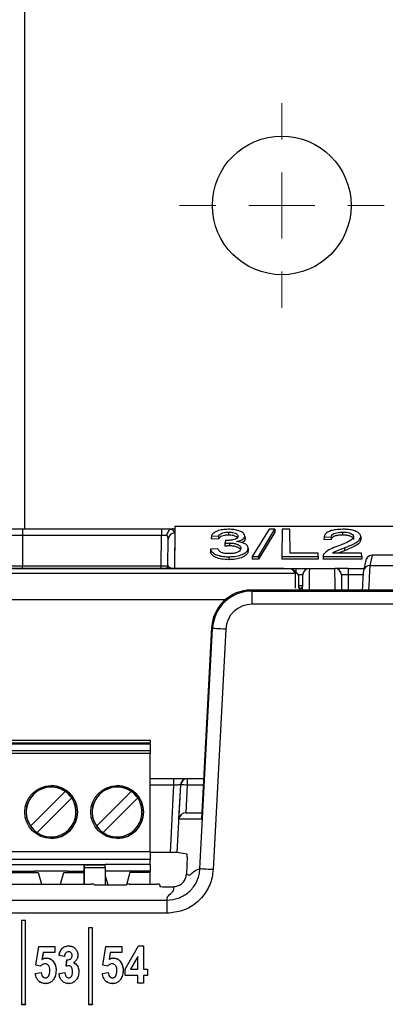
# Paper-space layout 'Sheet1' of a CAD drawing. Header units: millimetres. Extents: x -7 to 420, y -21 to 297.
# Tile 46 of 105: x 67.16 to 72.7, y 225.06 to 239.98. Entities that reach past the tile are written whole.
import ezdxf

# ---------------------------------------------------------------- set-up
doc = ezdxf.new("R2010")
doc.units = ezdxf.units.MM

# ---------------------------------------------------------------- blocks, each defined once
blk = doc.blocks.new('SW_CENTERMARKSYMBOL_11')
at = {"color": 0, "linetype": 'Continuous', "lineweight": 18}
for p, q in [((0, 1), (0, 1.55)), ((0, 0), (0, 0.5)), ((-1, 0), (-1.55, 0)), ((0, 0), (-0.5, 0)), ((0, 0), (0, -0.5)), ((0, 0), (0.5, 0)), ((1, 0), (1.55, 0)), ((0, -1), (0, -1.55))]:
    blk.add_line(p, q, dxfattribs=at)

psp = doc.layouts.new('Sheet1')

# ---------------------------------------------------------------- linework, layer by layer
at = {"color": 8, "linetype": 'Continuous', "lineweight": 25}
for p, q in [((67.23, 245.164), (67.23, 232.265)), ((71.348, 231.605), (71.348, 231.665)), ((72.135, 231.566), (72.137, 231.338)), ((72.362, 231.566), (72.135, 231.566)), ((71.406, 231.338), (71.406, 231.364)), ((70.274, 231.192), (43.208, 231.192)), ((69.496, 228.382), (69.135, 228.382)), ((69.941, 228.383), (69.699, 228.383))]:
    psp.add_line(p, q, dxfattribs=at)
at = {"color": 7, "linetype": 'Continuous', "lineweight": 25}
for p, q in [((66.604, 232.265), (67.204, 232.265)), ((67.204, 232.265), (69.309, 232.265)), ((67.204, 232.265), (67.204, 232.166)), ((69.309, 232.265), (69.482, 232.265)), ((69.309, 232.265), (69.309, 232.166)), ((69.482, 232.265), (69.509, 232.265)), ((69.51, 232.301), (69.504, 231.665)), ((69.508, 232.199), (69.504, 231.668)), ((69.509, 232.265), (69.508, 232.199)), ((69.51, 232.301), (69.509, 232.265)), ((72.89, 232.301), (69.51, 232.301)), ((70.324, 232.215), (70.324, 232.171)), ((70.938, 232.258), (70.683, 231.848)), ((70.775, 231.848), (71.023, 232.258)), ((71.023, 232.215), (70.775, 231.804)), ((71.023, 232.258), (70.938, 232.258)), ((71.023, 232.258), (71.023, 232.215)), ((71.136, 232.258), (71.132, 231.848)), ((71.252, 232.258), (71.136, 232.258)), ((71.256, 231.894), (71.252, 232.258)), ((72.051, 232.215), (72.051, 232.171)), ((67.204, 232.166), (67.2, 231.704)), ((69.309, 232.166), (67.204, 232.166)), ((69.305, 231.704), (69.309, 232.166)), ((69.405, 231.704), (69.408, 232.109)), ((70.063, 232.157), (70.062, 232.112)), ((70.17, 232.107), (70.062, 232.112)), ((70.063, 232.157), (70.169, 232.152)), ((70.169, 232.152), (70.17, 232.107)), ((70.279, 232.089), (70.268, 232.045)), ((70.339, 232.051), (70.339, 232.006)), ((70.572, 232.156), (70.573, 232.112)), ((71.77, 232.146), (71.769, 232.102)), ((71.877, 232.097), (71.769, 232.102)), ((71.77, 232.146), (71.877, 232.141)), ((71.877, 232.141), (71.877, 232.097)), ((72.219, 232.146), (72.219, 232.102)), ((72.326, 232.147), (72.327, 232.103)), ((70.049, 231.957), (70.048, 231.914)), ((70.159, 231.963), (70.049, 231.957)), ((70.268, 232.045), (70.268, 232.001)), ((70.62, 231.972), (70.621, 231.928)), ((72.079, 231.978), (72.079, 231.934)), ((70.326, 231.843), (70.326, 231.798)), ((70.683, 231.848), (70.682, 231.804)), ((70.775, 231.804), (70.682, 231.804)), ((70.683, 231.848), (70.775, 231.848)), ((70.775, 231.848), (70.775, 231.804)), ((71.132, 231.848), (71.683, 231.848)), ((71.132, 231.848), (71.132, 231.804)), ((71.683, 231.804), (71.132, 231.804)), ((71.682, 231.894), (71.256, 231.894)), ((71.683, 231.848), (71.682, 231.894)), ((71.683, 231.848), (71.683, 231.804)), ((71.755, 231.849), (71.755, 231.803)), ((71.755, 231.848), (71.755, 231.804)), ((71.755, 231.848), (72.341, 231.848)), ((71.755, 231.804), (71.755, 231.805)), ((72.341, 231.804), (71.755, 231.804)), ((72.34, 231.899), (71.898, 231.899)), ((72.341, 231.848), (72.34, 231.899)), ((72.341, 231.848), (72.341, 231.804)), ((72.402, 231.786), (72.368, 231.634)), ((72.499, 231.865), (72.466, 231.712)), ((82.349, 231.865), (72.499, 231.865)), ((59.089, 231.665), (71.348, 231.665)), ((70.623, 231.664), (59.165, 231.664)), ((67.2, 231.665), (67.2, 231.704)), ((67.2, 231.704), (69.305, 231.704)), ((69.305, 231.665), (69.305, 231.704)), ((69.504, 231.665), (69.475, 231.665)), ((69.504, 231.668), (69.504, 231.665)), ((69.504, 231.665), (69.504, 231.665)), ((71.338, 231.595), (71.275, 231.659)), ((71.372, 231.581), (71.309, 231.644)), ((71.348, 231.665), (71.548, 231.665)), ((71.548, 231.665), (71.935, 231.665)), ((72.135, 231.665), (71.935, 231.665)), ((72.135, 231.665), (72.135, 231.566)), ((72.135, 231.665), (72.375, 231.665)), ((72.368, 231.634), (72.366, 231.618)), ((72.466, 231.712), (77.786, 231.712)), ((42.102, 231.595), (71.338, 231.595)), ((75.116, 231.338), (70.666, 231.338)), ((70.666, 231.338), (70.679, 231.323)), ((75.116, 231.338), (70.666, 231.338)), ((70.666, 231.338), (70.666, 231.338)), ((70.679, 231.124), (70.679, 231.323)), ((70.679, 231.323), (75.762, 231.323)), ((75.762, 231.124), (70.679, 231.124)), ((69.89, 227.114), (70.081, 230.756)), ((70.067, 230.77), (69.914, 227.875)), ((70.067, 230.77), (69.914, 227.87)), ((70.081, 230.756), (70.067, 230.77)), ((70.067, 230.77), (70.067, 230.77)), ((70.281, 230.745), (70.089, 227.104)), ((62.135, 229.062), (69.135, 229.062)), ((62.135, 229.022), (69.135, 229.022)), ((69.135, 229.002), (62.135, 229.002)), ((69.135, 229.062), (69.135, 229.022)), ((69.135, 229.002), (69.135, 229.022)), ((69.135, 229.002), (69.135, 228.906)), ((62.135, 228.906), (69.135, 228.906)), ((69.135, 228.901), (62.135, 228.901)), ((69.135, 228.861), (62.135, 228.861)), ((69.135, 228.901), (69.135, 228.906)), ((69.135, 228.901), (69.135, 228.861)), ((69.135, 227.376), (69.135, 228.861)), ((69.135, 228.482), (69.496, 228.482)), ((69.496, 228.382), (69.496, 228.482)), ((69.496, 228.482), (69.696, 228.482)), ((69.696, 228.482), (69.699, 228.482)), ((69.699, 228.482), (69.699, 228.383)), ((69.699, 228.482), (69.946, 228.482)), ((69.442, 227.362), (69.496, 228.382)), ((69.596, 228.387), (69.542, 227.361)), ((69.572, 227.87), (69.599, 228.387)), ((69.599, 228.387), (69.596, 228.387)), ((69.699, 228.383), (69.677, 227.965)), ((67.322, 227.762), (67.848, 228.288)), ((67.947, 228.189), (67.421, 227.663)), ((68.322, 227.762), (68.848, 228.288)), ((68.947, 228.189), (68.421, 227.663)), ((69.677, 227.965), (69.677, 227.965)), ((69.677, 227.965), (69.919, 227.965)), ((69.914, 227.87), (69.572, 227.87)), ((62.135, 227.376), (69.135, 227.376)), ((69.135, 227.376), (69.135, 227.256)), ((69.442, 227.362), (69.135, 227.362)), ((69.698, 227.335), (69.542, 227.361)), ((69.698, 227.295), (69.684, 227.034)), ((69.135, 227.256), (62.135, 227.256)), ((65.635, 227.182), (68.135, 227.182)), ((68.135, 227.182), (68.455, 227.182)), ((68.135, 227.182), (68.135, 227.175)), ((68.135, 227.182), (68.135, 227.119)), ((68.135, 227.175), (68.455, 227.175)), ((68.135, 227.13), (68.135, 227.175)), ((68.135, 227.13), (68.135, 226.885)), ((68.455, 227.13), (68.135, 227.13)), ((69.135, 227.182), (68.455, 227.182)), ((68.455, 227.182), (68.455, 227.175)), ((68.455, 227.13), (68.455, 227.175)), ((68.455, 227.13), (68.455, 226.874)), ((69.135, 227.182), (69.135, 227.256)), ((69.135, 227.182), (69.135, 227.082)), ((66.83, 227.062), (67.44, 227.062)), ((66.886, 227.082), (67.384, 227.082)), ((67.886, 227.082), (67.384, 227.082)), ((67.384, 227.082), (67.384, 227.062)), ((67.44, 227.062), (67.49, 226.885)), ((67.779, 226.885), (67.83, 227.062)), ((67.83, 227.062), (68.135, 227.062)), ((67.886, 227.082), (68.135, 227.082)), ((67.886, 227.082), (67.886, 227.062)), ((68.135, 226.885), (68.135, 227.119)), ((68.886, 227.082), (68.455, 227.082)), ((68.455, 227.009), (68.493, 226.874)), ((68.83, 227.062), (68.777, 226.875)), ((69.135, 227.062), (68.83, 227.062)), ((69.135, 227.082), (68.886, 227.082)), ((68.886, 227.062), (68.886, 227.082)), ((69.135, 227.062), (69.135, 227.082)), ((69.135, 226.885), (69.135, 227.062)), ((63.14, 226.885), (68.241, 226.885)), ((68.281, 226.883), (68.282, 226.876)), ((68.322, 226.874), (68.743, 226.874)), ((68.783, 226.876), (68.784, 226.883)), ((68.824, 226.885), (69.238, 226.885)), ((69.278, 226.883), (69.284, 226.847)), ((69.324, 226.845), (69.485, 226.845)), ((61.988, 226.643), (69.394, 226.643)), ((69.394, 226.443), (69.394, 226.643)), ((69.394, 226.443), (61.988, 226.443)), ((67.247, 226.332), (67.188, 226.332)), ((67.188, 226.332), (67.188, 226.332)), ((67.248, 226.332), (67.188, 226.332)), ((67.188, 226.332), (67.188, 225.064)), ((67.188, 226.332), (67.188, 225.063)), ((67.247, 225.064), (67.247, 226.332)), ((67.247, 226.332), (67.248, 226.332)), ((67.248, 225.063), (67.248, 226.332)), ((68.263, 226.223), (68.204, 226.223)), ((68.204, 226.223), (68.204, 226.223)), ((68.264, 226.223), (68.204, 226.223)), ((68.204, 226.223), (68.204, 225.064)), ((68.204, 226.223), (68.204, 225.063)), ((68.263, 225.064), (68.263, 226.223)), ((68.263, 226.223), (68.264, 226.223)), ((68.264, 225.063), (68.264, 226.223)), ((67.403, 225.655), (67.447, 225.941)), ((67.403, 225.655), (67.447, 225.941)), ((67.447, 225.941), (67.689, 225.941)), ((67.447, 225.941), (67.447, 225.941)), ((67.447, 225.941), (67.689, 225.941)), ((67.689, 225.941), (67.689, 225.846)), ((67.689, 225.941), (67.689, 225.941)), ((67.689, 225.941), (67.689, 225.846)), ((68.419, 225.655), (68.463, 225.941)), ((68.419, 225.655), (68.463, 225.941)), ((68.463, 225.941), (68.705, 225.941)), ((68.463, 225.941), (68.463, 225.941)), ((68.463, 225.941), (68.705, 225.941)), ((68.705, 225.941), (68.705, 225.846)), ((68.705, 225.941), (68.705, 225.941)), ((68.705, 225.941), (68.705, 225.846)), ((68.756, 225.596), (68.959, 225.948)), ((68.757, 225.596), (68.959, 225.948)), ((68.959, 225.948), (69.035, 225.948)), ((68.959, 225.948), (68.959, 225.948)), ((68.959, 225.948), (69.035, 225.948)), ((69.035, 225.948), (69.035, 225.596)), ((69.035, 225.948), (69.035, 225.948)), ((69.035, 225.948), (69.035, 225.596)), ((67.513, 225.846), (67.497, 225.743)), ((67.514, 225.846), (67.498, 225.744)), ((67.513, 225.846), (67.514, 225.846)), ((67.689, 225.846), (67.513, 225.846)), ((67.689, 225.846), (67.514, 225.846)), ((67.689, 225.846), (67.689, 225.846)), ((67.836, 225.787), (67.755, 225.802)), ((67.835, 225.788), (67.756, 225.802)), ((68.041, 225.808), (68.041, 225.808)), ((68.529, 225.846), (68.513, 225.743)), ((68.53, 225.846), (68.514, 225.744)), ((68.529, 225.846), (68.53, 225.846)), ((68.705, 225.846), (68.529, 225.846)), ((68.705, 225.846), (68.53, 225.846)), ((68.705, 225.846), (68.705, 225.846)), ((68.948, 225.788), (68.839, 225.596)), ((68.948, 225.788), (68.947, 225.786)), ((68.948, 225.596), (68.948, 225.788)), ((67.476, 225.641), (67.403, 225.655)), ((67.403, 225.655), (67.403, 225.655)), ((67.476, 225.64), (67.403, 225.655)), ((67.476, 225.641), (67.476, 225.64)), ((67.562, 225.764), (67.562, 225.765)), ((67.865, 225.639), (67.875, 225.736)), ((67.866, 225.64), (67.875, 225.735)), ((67.875, 225.735), (67.875, 225.736)), ((68.492, 225.641), (68.419, 225.655)), ((68.419, 225.655), (68.419, 225.655)), ((68.492, 225.64), (68.419, 225.655)), ((68.492, 225.641), (68.492, 225.64)), ((68.947, 225.786), (68.84, 225.596)), ((68.947, 225.596), (68.947, 225.786)), ((67.396, 225.53), (67.484, 225.545)), ((67.396, 225.53), (67.483, 225.544)), ((67.616, 225.574), (67.616, 225.574)), ((67.711, 225.576), (67.711, 225.576)), ((67.755, 225.53), (67.843, 225.545)), ((67.756, 225.53), (67.843, 225.544)), ((67.961, 225.559), (67.961, 225.559)), ((68.412, 225.53), (68.5, 225.545)), ((68.412, 225.53), (68.499, 225.544)), ((68.632, 225.574), (68.632, 225.574)), ((68.727, 225.576), (68.727, 225.576)), ((68.757, 225.596), (68.756, 225.596)), ((68.756, 225.501), (68.756, 225.596)), ((68.757, 225.501), (68.756, 225.501)), ((68.947, 225.501), (68.756, 225.501)), ((68.757, 225.501), (68.757, 225.596)), ((68.948, 225.501), (68.757, 225.501)), ((68.839, 225.596), (68.948, 225.596)), ((68.839, 225.596), (68.84, 225.596)), ((68.84, 225.596), (68.947, 225.596)), ((68.948, 225.596), (68.947, 225.596)), ((68.948, 225.501), (68.947, 225.501)), ((68.947, 225.383), (68.947, 225.501)), ((68.948, 225.384), (68.948, 225.501)), ((69.035, 225.596), (69.035, 225.596)), ((69.035, 225.596), (69.093, 225.596)), ((69.035, 225.596), (69.094, 225.596)), ((69.035, 225.501), (69.035, 225.384)), ((69.035, 225.501), (69.035, 225.501)), ((69.035, 225.501), (69.035, 225.383)), ((69.093, 225.501), (69.035, 225.501)), ((69.094, 225.501), (69.035, 225.501)), ((69.093, 225.596), (69.094, 225.596)), ((69.093, 225.596), (69.093, 225.501)), ((69.093, 225.501), (69.094, 225.501)), ((69.094, 225.596), (69.094, 225.501)), ((67.902, 225.464), (67.902, 225.464)), ((68.948, 225.384), (68.947, 225.383)), ((69.035, 225.383), (68.947, 225.383)), ((69.035, 225.384), (68.948, 225.384)), ((69.035, 225.384), (69.035, 225.383)), ((67.188, 225.064), (67.188, 225.063)), ((67.188, 225.064), (67.247, 225.064)), ((67.188, 225.063), (67.248, 225.063)), ((67.247, 225.064), (67.248, 225.063)), ((68.204, 225.064), (68.204, 225.063)), ((68.204, 225.064), (68.263, 225.064)), ((68.204, 225.063), (68.264, 225.063)), ((68.263, 225.064), (68.264, 225.063))]:
    psp.add_line(p, q, dxfattribs=at)
at = {"color": 8, "linetype": 'Continuous', "lineweight": 25, "flags": 128}
for points in [[(71.548, 231.665), (71.548, 231.654), (71.547, 231.622), (71.547, 231.57), (71.547, 231.499), (71.546, 231.412), (71.545, 231.338)], [(71.938, 231.338), (71.937, 231.412), (71.937, 231.499), (71.936, 231.57), (71.936, 231.622), (71.936, 231.654), (71.935, 231.665)]]:
    psp.add_lwpolyline(points, dxfattribs=at)
at = {"color": 7, "linetype": 'Continuous', "lineweight": 25, "flags": 128}
for points in [[(71.446, 231.335), (71.446, 231.349), (71.447, 231.424), (71.447, 231.484), (71.447, 231.529), (71.448, 231.556), (71.448, 231.566)], [(72.035, 231.566), (72.036, 231.556), (72.036, 231.529), (72.036, 231.484), (72.037, 231.424), (72.037, 231.349), (72.037, 231.338)], [(70.281, 230.745), (70.243, 230.747), (70.207, 230.749), (70.173, 230.751), (70.143, 230.752), (70.118, 230.754), (70.099, 230.755), (70.087, 230.755), (70.081, 230.756)], [(69.596, 228.387), (69.593, 228.387), (69.587, 228.387), (69.578, 228.386), (69.565, 228.386), (69.55, 228.385), (69.533, 228.384), (69.515, 228.383), (69.496, 228.382)], [(70.089, 227.104), (70.052, 227.105), (70.015, 227.107), (69.982, 227.109), (69.952, 227.111), (69.927, 227.112), (69.908, 227.113), (69.896, 227.114), (69.89, 227.114)], [(68.578, 225.764), (68.578, 225.765), (68.578, 225.765)], [(67.483, 225.544), (67.483, 225.544), (67.483, 225.545), (67.484, 225.545)], [(68.499, 225.544), (68.499, 225.544), (68.499, 225.545), (68.5, 225.545)], [(67.549, 225.464), (67.549, 225.464), (67.549, 225.464), (67.549, 225.464)], [(68.565, 225.464), (68.565, 225.464), (68.565, 225.464), (68.565, 225.464)]]:
    psp.add_lwpolyline(points, dxfattribs=at)
at = {"color": 7, "linetype": 'Continuous', "lineweight": 25}
for centre, radius in [((71.13, 237.164), 1.05), ((67.635, 227.976), 0.4), ((68.635, 227.976), 0.4)]:
    psp.add_circle(centre, radius, dxfattribs=at)
for centre, radius, start, end in [((69.504, 232.103), 0.0957, 87.3125, 176.6541), ((69.365, 231.705), 0.04, 270, 359.5), ((71.275, 231.611), 0.048, 44.7516, 89.9902), ((71.548, 231.565), 0.1, 90, 179.5), ((71.935, 231.565), 0.1, 0.5, 90), ((71.338, 231.547), 0.048, 359.4982, 44.7442), ((71.406, 231.404), 0.04, 270.0067, 359.4916), ((69.696, 228.382), 0.0999, 90.0338, 177.0441), ((69.699, 228.382), 0.0999, 90.0338, 177.0441), ((67.635, 227.976), 0.378, 55.6634, 214.3366), ((67.635, 227.976), 0.378, 90, 270), ((67.635, 227.976), 0.4, 270, 90), ((68.635, 227.976), 0.378, 55.6634, 214.3366), ((68.635, 227.976), 0.378, 90, 270), ((68.635, 227.976), 0.4, 270, 90), ((69.508, 225.156), 3.233, 86.6137, 88.3828), ((67.635, 227.976), 0.378, 235.6634, 34.3366), ((67.635, 227.976), 0.378, 34.3365, 55.6634), ((68.635, 227.976), 0.378, 235.6634, 34.3366), ((68.635, 227.976), 0.378, 34.3365, 55.6634), ((67.635, 227.976), 0.378, 214.3365, 235.6634), ((68.635, 227.976), 0.378, 214.3365, 235.6634), ((67.77, 225.739), 0.0814, 36.2435, 36.7809), ((67.668, 225.712), 0.0124, 131.137, 133.5424), ((67.846, 225.649), 0.0564, 358.4317, 358.9644), ((67.918, 225.74), 0.0188, 39.4666, 41.0636), ((68.684, 225.712), 0.0124, 131.137, 133.5424), ((67.888, 225.511), 0.0564, 142.4742, 143.2487)]:
    psp.add_arc(centre, radius, start, end, dxfattribs=at)
at = {"color": 8, "linetype": 'Continuous', "lineweight": 25}
for centre, radius, start, end in [((72.466, 231.612), 0.0999, 89.9216, 167.6312), ((71.338, 231.547), 0.048, 44.7395, 90.0211), ((71.375, 224.677), 6.727, 89.3908, 89.8977)]:
    psp.add_arc(centre, radius, start, end, dxfattribs=at)
at = {"color": 7, "linetype": 'Continuous', "lineweight": 25}
for centre, major_axis, ratio, start_param, end_param in [((69.308, 232.199), (0.2, 0), 0.461511, 6.278047, 7.021705), ((67.204, 232.165), (0.7, -0.001), 0.001247, 1.570863, 3.141583), ((69.309, 232.165), (0.1, 0.001), 0.008724, 0.660603, 1.570568), ((69.308, 232.108), (0.0994, 0.0121), 0.929702, 6.161898, 6.822654), ((72.499, 231.765), (-0.0214, -0.0978), 0.998564, 3.356821, 4.875785), ((67.2, 231.705), (0.7, 0), 0.000499, 3.141588, 4.712308), ((69.305, 231.705), (0.1, 0), 0.00349, 4.712447, 6.283167), ((69.505, 231.705), (0.1, 0.001), 0.363377, 3.136478, 4.699345), ((70.623, 231.659), (0.652, 0), 0.008728, 0.008651, 1.570645), ((72.335, 231.018), (0.031, 0.6), 0.008703, 0.052816, 1.009596), ((71.335, 231.195), (0.003, 0.4), 0.007679, 5.14886, 6.274518), ((71.383, 231.195), (0.003, 0.352), 0.008726, 5.214416, 6.274535), ((72.135, 231.565), (0.1, -0.001), 0.008724, 1.571025, 3.141745), ((70.667, 230.738), (0.466, -0.379), 0.9986, 2.254114, 3.769883), ((70.68, 230.723), (-0.413, 0.436), 0.999131, 5.526025, 7.041794), ((71.346, 231.364), (0.06, 0), 0.008728, 6.283109, 7.116271), ((70.68, 230.723), (0.276, -0.291), 0.997404, 2.384433, 3.900202), ((69.672, 227.865), (0.0745, 0.0707), 0.949396, 0.785817, 2.30387), ((69.442, 227.361), (0.1, 0), 0.008715, 0.051831, 1.570339), ((69.696, 227.295), (0.0021, 0.04), 0.052263, 4.715139, 6.277209), ((68.241, 226.883), (0.04, 0), 0.052408, 0.008727, 1.570796), ((68.322, 226.876), (0.04, 0), 0.052408, 3.150319, 4.712389), ((68.743, 226.876), (0.04, 0), 0.052408, 4.712389, 6.274459), ((68.824, 226.883), (0.04, 0), 0.052408, 1.570796, 3.132866), ((69.238, 226.883), (0.04, 0), 0.052408, 0.008727, 1.570796), ((69.324, 226.847), (0.04, 0), 0.052408, 3.150319, 4.712389)]:
    psp.add_ellipse(centre, major_axis=major_axis, ratio=ratio, start_param=start_param, end_param=end_param, dxfattribs=at)
at = {"color": 8, "linetype": 'Continuous', "lineweight": 25}
for centre, major_axis, ratio, start_param, end_param in [((72.435, 231.013), (0.031, 0.7), 0.007465, 0.052695, 1.088647), ((71.348, 231.565), (0.1, 0.001), 0.008724, 6.283033, 7.505385)]:
    psp.add_ellipse(centre, major_axis=major_axis, ratio=ratio, start_param=start_param, end_param=end_param, dxfattribs=at)
at = {"color": 7, "linetype": 'Continuous', "lineweight": 25}
for points, knots in [([(69.456, 232.261), (69.448, 232.258), (69.43, 232.25), (69.409, 232.226), (69.394, 232.198), (69.389, 232.177), (69.388, 232.166), (69.388, 232.166)], [0, 0, 0, 0, 0.253872, 0.50768, 0.762732, 0.990757, 1, 1, 1, 1]), ([(69.482, 232.265), (69.477, 232.265), (69.468, 232.264), (69.46, 232.262), (69.456, 232.261)], [0, 0, 0, 0, 0.516689, 1, 1, 1, 1]), ([(70.321, 232.258), (70.29, 232.257), (70.229, 232.255), (70.153, 232.235), (70.094, 232.204), (70.072, 232.176), (70.064, 232.159), (70.063, 232.157)], [0, 0, 0, 0, 0.2339613, 0.4706072, 0.6705013, 0.9594985, 1, 1, 1, 1]), ([(70.169, 232.152), (70.175, 232.162), (70.184, 232.179), (70.218, 232.199), (70.259, 232.211), (70.297, 232.215), (70.319, 232.215), (70.324, 232.215)], [0, 0, 0, 0, 0.316621, 0.523065, 0.730273, 0.927552, 1, 1, 1, 1]), ([(70.572, 232.156), (70.569, 232.168), (70.563, 232.193), (70.515, 232.226), (70.446, 232.248), (70.378, 232.257), (70.336, 232.258), (70.321, 232.258)], [0, 0, 0, 0, 0.223327, 0.465566, 0.676119, 0.880843, 1, 1, 1, 1]), ([(70.324, 232.215), (70.343, 232.215), (70.379, 232.213), (70.423, 232.201), (70.452, 232.185), (70.464, 232.168), (70.465, 232.158), (70.466, 232.154)], [0, 0, 0, 0, 0.239151, 0.470788, 0.671911, 0.872889, 1, 1, 1, 1]), ([(72.054, 232.258), (72.018, 232.257), (71.956, 232.256), (71.874, 232.239), (71.814, 232.212), (71.781, 232.179), (71.773, 232.156), (71.77, 232.146)], [0, 0, 0, 0, 0.2414207, 0.4271058, 0.6132051, 0.8347866, 1, 1, 1, 1]), ([(71.877, 232.141), (71.879, 232.152), (71.883, 232.171), (71.917, 232.194), (71.959, 232.207), (72.005, 232.214), (72.037, 232.215), (72.051, 232.215)], [0, 0, 0, 0, 0.291147, 0.477283, 0.663052, 0.848213, 1, 1, 1, 1]), ([(72.051, 232.215), (72.071, 232.215), (72.108, 232.214), (72.157, 232.203), (72.193, 232.187), (72.216, 232.167), (72.218, 232.153), (72.219, 232.146)], [0, 0, 0, 0, 0.222994, 0.417421, 0.611975, 0.810641, 1, 1, 1, 1]), ([(72.326, 232.147), (72.323, 232.161), (72.318, 232.187), (72.27, 232.221), (72.205, 232.245), (72.128, 232.257), (72.077, 232.258), (72.054, 232.258)], [0, 0, 0, 0, 0.23731, 0.440344, 0.643431, 0.835255, 1, 1, 1, 1]), ([(70.324, 232.171), (70.302, 232.17), (70.265, 232.169), (70.22, 232.156), (70.187, 232.137), (70.175, 232.12), (70.17, 232.109), (70.17, 232.107)], [0, 0, 0, 0, 0.271403, 0.467186, 0.662862, 0.963834, 1, 1, 1, 1]), ([(70.268, 232.045), (70.273, 232.046), (70.285, 232.047), (70.309, 232.05), (70.327, 232.05), (70.339, 232.051)], [0, 0, 0, 0, 0.2276943, 0.5235164, 1, 1, 1, 1]), ([(70.293, 232.089), (70.291, 232.089), (70.288, 232.089), (70.283, 232.089), (70.28, 232.089), (70.279, 232.089)], [0, 0, 0, 0, 0.361973, 0.76167, 1, 1, 1, 1]), ([(70.466, 232.154), (70.464, 232.144), (70.46, 232.128), (70.429, 232.109), (70.384, 232.096), (70.335, 232.09), (70.303, 232.089), (70.293, 232.089)], [0, 0, 0, 0, 0.26588, 0.427382, 0.62608, 0.881208, 1, 1, 1, 1]), ([(70.456, 232.133), (70.45, 232.139), (70.437, 232.15), (70.402, 232.163), (70.362, 232.17), (70.335, 232.171), (70.324, 232.171)], [0, 0, 0, 0, 0.259584, 0.531288, 0.803637, 1, 1, 1, 1]), ([(70.339, 232.051), (70.359, 232.05), (70.397, 232.049), (70.446, 232.036), (70.483, 232.019), (70.507, 231.997), (70.509, 231.98), (70.51, 231.972)], [0, 0, 0, 0, 0.212275, 0.398958, 0.585156, 0.794245, 1, 1, 1, 1]), ([(70.444, 232.073), (70.457, 232.076), (70.494, 232.084), (70.54, 232.104), (70.569, 232.13), (70.571, 232.148), (70.572, 232.156)], [0, 0, 0, 0, 0.187757, 0.499866, 0.772022, 1, 1, 1, 1]), ([(70.62, 231.972), (70.617, 231.988), (70.612, 232.014), (70.565, 232.046), (70.509, 232.065), (70.465, 232.071), (70.444, 232.073)], [0, 0, 0, 0, 0.350007, 0.574246, 0.799093, 1, 1, 1, 1]), ([(70.573, 232.112), (70.571, 232.101), (70.567, 232.081), (70.54, 232.064), (70.528, 232.056)], [0, 0, 0, 0, 0.539184, 1, 1, 1, 1]), ([(72.051, 232.171), (72.03, 232.17), (71.99, 232.169), (71.939, 232.158), (71.902, 232.141), (71.881, 232.12), (71.878, 232.105), (71.877, 232.097)], [0, 0, 0, 0, 0.229008, 0.41959, 0.610206, 0.796336, 1, 1, 1, 1]), ([(72.219, 232.146), (72.216, 232.135), (72.207, 232.107), (72.143, 232.071), (72.063, 232.035), (72.004, 232.012), (71.975, 232.001)], [0, 0, 0, 0, 0.187975, 0.448509, 0.726594, 1, 1, 1, 1]), ([(72.21, 232.127), (72.2, 232.135), (72.183, 232.149), (72.136, 232.164), (72.091, 232.17), (72.062, 232.171), (72.051, 232.171)], [0, 0, 0, 0, 0.310465, 0.579666, 0.839153, 1, 1, 1, 1]), ([(72.079, 231.978), (72.134, 232), (72.22, 232.033), (72.311, 232.091), (72.321, 232.128), (72.326, 232.147)], [0, 0, 0, 0, 0.469959, 0.721913, 1, 1, 1, 1]), ([(72.327, 232.103), (72.323, 232.086), (72.313, 232.048), (72.22, 231.989), (72.131, 231.954), (72.079, 231.934)], [0, 0, 0, 0, 0.245049, 0.557815, 1, 1, 1, 1]), ([(70.326, 231.798), (70.288, 231.8), (70.217, 231.803), (70.133, 231.828), (70.078, 231.861), (70.055, 231.89), (70.05, 231.909), (70.048, 231.914)], [0, 0, 0, 0, 0.258867, 0.493093, 0.691879, 0.918562, 1, 1, 1, 1]), ([(70.049, 231.957), (70.055, 231.942), (70.066, 231.914), (70.122, 231.877), (70.198, 231.852), (70.272, 231.843), (70.313, 231.843), (70.326, 231.843)], [0, 0, 0, 0, 0.251125, 0.479183, 0.707791, 0.912814, 1, 1, 1, 1]), ([(70.33, 231.889), (70.309, 231.889), (70.273, 231.89), (70.228, 231.901), (70.192, 231.919), (70.171, 231.941), (70.162, 231.957), (70.159, 231.963)], [0, 0, 0, 0, 0.230052, 0.396248, 0.561928, 0.844095, 1, 1, 1, 1]), ([(70.339, 232.006), (70.332, 232.006), (70.318, 232.006), (70.294, 232.004), (70.277, 232.002), (70.268, 232.001)], [0, 0, 0, 0, 0.287406, 0.581361, 1, 1, 1, 1]), ([(70.326, 231.843), (70.366, 231.844), (70.442, 231.847), (70.531, 231.874), (70.592, 231.908), (70.618, 231.942), (70.62, 231.964), (70.62, 231.972)], [0, 0, 0, 0, 0.247669, 0.474511, 0.668703, 0.888521, 1, 1, 1, 1]), ([(70.621, 231.928), (70.617, 231.911), (70.611, 231.88), (70.555, 231.841), (70.479, 231.812), (70.396, 231.8), (70.345, 231.799), (70.326, 231.798)], [0, 0, 0, 0, 0.246618, 0.46126, 0.675668, 0.88189, 1, 1, 1, 1]), ([(70.51, 231.972), (70.508, 231.962), (70.505, 231.942), (70.473, 231.917), (70.426, 231.898), (70.375, 231.89), (70.343, 231.889), (70.33, 231.889)], [0, 0, 0, 0, 0.242777, 0.461357, 0.68053, 0.875359, 1, 1, 1, 1]), ([(70.492, 231.963), (70.485, 231.969), (70.47, 231.983), (70.427, 231.998), (70.379, 232.006), (70.35, 232.006), (70.339, 232.006)], [0, 0, 0, 0, 0.237679, 0.548449, 0.83385, 1, 1, 1, 1]), ([(71.975, 232.001), (71.938, 231.987), (71.863, 231.959), (71.796, 231.917), (71.773, 231.89), (71.768, 231.884)], [0, 0, 0, 0, 0.422696, 0.855298, 1, 1, 1, 1]), ([(71.898, 231.899), (71.906, 231.905), (71.929, 231.918), (71.991, 231.944), (72.044, 231.965), (72.079, 231.978)], [0, 0, 0, 0, 0.177293, 0.45598, 1, 1, 1, 1]), ([(72.079, 231.934), (72.061, 231.927), (72.031, 231.916), (72.002, 231.904), (71.99, 231.899)], [0, 0, 0, 0, 0.598781, 1, 1, 1, 1]), ([(71.768, 231.884), (71.764, 231.878), (71.758, 231.869), (71.755, 231.857), (71.755, 231.851), (71.755, 231.848)], [0, 0, 0, 0, 0.50358, 0.761064, 1, 1, 1, 1]), ([(69.504, 231.668), (69.504, 231.668), (69.5, 231.667), (69.491, 231.666), (69.481, 231.665), (69.475, 231.665)], [0, 0, 0, 0, 0.0292986, 0.3736672, 1, 1, 1, 1]), ([(69.394, 226.643), (69.394, 226.643), (69.449, 226.643), (69.562, 226.662), (69.71, 226.744), (69.823, 226.872), (69.879, 227.003), (69.887, 227.086), (69.89, 227.114), (69.89, 227.114)], [0, 0, 0, 0, 0.000016, 0.222144, 0.444277, 0.666333, 0.888378, 0.999984, 1, 1, 1, 1]), ([(70.089, 227.104), (70.085, 227.064), (70.073, 226.948), (69.995, 226.763), (69.838, 226.587), (69.629, 226.466), (69.472, 226.451), (69.394, 226.443)], [0, 0, 0, 0, 0.111619, 0.333659, 0.555725, 0.777863, 1, 1, 1, 1]), ([(69.485, 226.845), (69.507, 226.847), (69.552, 226.852), (69.612, 226.886), (69.657, 226.937), (69.679, 226.989), (69.683, 227.023), (69.684, 227.034)], [0, 0, 0, 0, 0.222217, 0.444457, 0.66639, 0.888223, 1, 1, 1, 1]), ([(69.684, 227.034), (69.702, 227.026), (69.739, 227.01), (69.811, 227.098), (69.86, 227.108), (69.89, 227.114)], [0, 0, 0, 0, 0.279484, 0.560024, 1, 1, 1, 1]), ([(69.394, 226.643), (69.394, 226.662), (69.394, 226.7), (69.461, 226.752), (69.505, 226.801), (69.492, 226.83), (69.485, 226.845)], [0, 0, 0, 0, 0.279689, 0.560297, 0.780503, 1, 1, 1, 1]), ([(67.755, 225.802), (67.761, 225.828), (67.77, 225.869), (67.803, 225.915), (67.841, 225.939), (67.875, 225.948), (67.895, 225.948), (67.901, 225.948)], [0, 0, 0, 0, 0.350865, 0.542933, 0.7357, 0.922388, 1, 1, 1, 1]), ([(67.756, 225.802), (67.763, 225.833), (67.773, 225.878), (67.814, 225.923), (67.852, 225.943), (67.883, 225.947), (67.899, 225.948), (67.901, 225.948)], [0, 0, 0, 0, 0.412213, 0.599036, 0.785849, 0.973941, 1, 1, 1, 1]), ([(67.901, 225.948), (67.921, 225.946), (67.955, 225.943), (67.999, 225.913), (68.028, 225.873), (68.04, 225.834), (68.041, 225.812), (68.041, 225.808)], [0, 0, 0, 0, 0.271994, 0.458941, 0.700293, 0.93953, 1, 1, 1, 1]), ([(67.901, 225.948), (67.901, 225.948), (67.901, 225.948), (67.901, 225.948), (67.901, 225.948), (67.901, 225.948)], [0, 0, 0, 0, 0.300005, 0.60001, 1, 1, 1, 1]), ([(67.901, 225.948), (67.921, 225.947), (67.955, 225.944), (67.999, 225.913), (68.028, 225.873), (68.041, 225.834), (68.041, 225.812), (68.041, 225.808)], [0, 0, 0, 0, 0.272104, 0.459169, 0.700378, 0.939484, 1, 1, 1, 1]), ([(67.756, 225.802), (67.756, 225.802), (67.755, 225.802), (67.755, 225.802), (67.755, 225.802)], [0, 0, 0, 0, 0.500024, 1, 1, 1, 1]), ([(67.898, 225.861), (67.89, 225.86), (67.875, 225.858), (67.857, 225.844), (67.843, 225.825), (67.837, 225.805), (67.836, 225.791), (67.835, 225.788)], [0, 0, 0, 0, 0.227011, 0.426416, 0.616268, 0.891149, 1, 1, 1, 1]), ([(67.898, 225.86), (67.89, 225.859), (67.875, 225.858), (67.857, 225.844), (67.843, 225.825), (67.838, 225.804), (67.836, 225.791), (67.836, 225.787)], [0, 0, 0, 0, 0.227526, 0.425201, 0.614067, 0.888756, 1, 1, 1, 1]), ([(67.898, 225.861), (67.898, 225.861), (67.898, 225.861), (67.898, 225.861), (67.898, 225.86), (67.898, 225.86)], [0, 0, 0, 0, 0.394277, 0.697114, 1, 1, 1, 1]), ([(67.954, 225.803), (67.953, 225.811), (67.952, 225.825), (67.942, 225.842), (67.929, 225.854), (67.914, 225.86), (67.903, 225.861), (67.898, 225.861)], [0, 0, 0, 0, 0.264626, 0.456487, 0.648787, 0.840914, 1, 1, 1, 1]), ([(67.953, 225.803), (67.953, 225.811), (67.952, 225.825), (67.942, 225.842), (67.929, 225.853), (67.914, 225.86), (67.903, 225.86), (67.898, 225.86)], [0, 0, 0, 0, 0.267073, 0.458636, 0.650611, 0.842902, 1, 1, 1, 1]), ([(67.932, 225.753), (67.938, 225.758), (67.948, 225.769), (67.953, 225.788), (67.953, 225.799), (67.953, 225.803)], [0, 0, 0, 0, 0.413902, 0.792248, 1, 1, 1, 1]), ([(67.933, 225.752), (67.938, 225.758), (67.948, 225.769), (67.953, 225.788), (67.954, 225.799), (67.954, 225.803)], [0, 0, 0, 0, 0.410458, 0.789338, 1, 1, 1, 1]), ([(67.954, 225.803), (67.954, 225.803), (67.954, 225.803), (67.953, 225.803), (67.953, 225.803), (67.953, 225.803)], [0, 0, 0, 0, 0.3809666, 0.6904584, 1, 1, 1, 1]), ([(68.041, 225.808), (68.039, 225.79), (68.035, 225.756), (68.008, 225.717), (67.984, 225.7), (67.974, 225.692)], [0, 0, 0, 0, 0.375048, 0.727611, 1, 1, 1, 1]), ([(68.041, 225.808), (68.039, 225.79), (68.036, 225.756), (68.008, 225.717), (67.985, 225.7), (67.975, 225.692)], [0, 0, 0, 0, 0.378344, 0.733644, 1, 1, 1, 1]), ([(67.546, 225.677), (67.536, 225.676), (67.517, 225.674), (67.493, 225.659), (67.481, 225.647), (67.476, 225.641)], [0, 0, 0, 0, 0.353362, 0.707533, 1, 1, 1, 1]), ([(67.546, 225.677), (67.536, 225.676), (67.517, 225.674), (67.493, 225.659), (67.481, 225.646), (67.476, 225.64)], [0, 0, 0, 0, 0.351576, 0.703994, 1, 1, 1, 1]), ([(67.497, 225.743), (67.502, 225.746), (67.512, 225.752), (67.528, 225.759), (67.545, 225.763), (67.556, 225.764), (67.562, 225.764)], [0, 0, 0, 0, 0.249208, 0.498911, 0.745919, 1, 1, 1, 1]), ([(67.497, 225.743), (67.497, 225.743), (67.498, 225.743), (67.498, 225.744), (67.498, 225.744)], [0, 0, 0, 0, 0.500024, 1, 1, 1, 1]), ([(67.498, 225.744), (67.503, 225.747), (67.513, 225.753), (67.534, 225.762), (67.551, 225.764), (67.562, 225.765)], [0, 0, 0, 0, 0.252676, 0.505947, 1, 1, 1, 1]), ([(67.546, 225.677), (67.546, 225.677), (67.546, 225.677), (67.546, 225.677), (67.546, 225.677), (67.546, 225.677)], [0, 0, 0, 0, 0.397904, 0.698952, 1, 1, 1, 1]), ([(67.616, 225.574), (67.615, 225.591), (67.614, 225.617), (67.6, 225.649), (67.583, 225.668), (67.563, 225.677), (67.55, 225.677), (67.546, 225.677)], [0, 0, 0, 0, 0.367482, 0.550126, 0.734016, 0.902933, 1, 1, 1, 1]), ([(67.616, 225.574), (67.615, 225.591), (67.614, 225.617), (67.6, 225.649), (67.582, 225.667), (67.563, 225.676), (67.55, 225.677), (67.546, 225.677)], [0, 0, 0, 0, 0.368709, 0.55081, 0.734175, 0.902837, 1, 1, 1, 1]), ([(67.562, 225.765), (67.58, 225.763), (67.614, 225.76), (67.645, 225.738), (67.658, 225.724), (67.66, 225.722)], [0, 0, 0, 0, 0.474608, 0.911065, 1, 1, 1, 1]), ([(67.562, 225.764), (67.58, 225.763), (67.613, 225.759), (67.644, 225.737), (67.658, 225.724), (67.66, 225.721)], [0, 0, 0, 0, 0.474481, 0.911005, 1, 1, 1, 1]), ([(67.66, 225.722), (67.674, 225.703), (67.701, 225.666), (67.71, 225.613), (67.711, 225.584), (67.711, 225.576)], [0, 0, 0, 0, 0.4344197, 0.8547761, 1, 1, 1, 1]), ([(67.66, 225.721), (67.673, 225.703), (67.7, 225.666), (67.709, 225.613), (67.71, 225.584), (67.711, 225.576)], [0, 0, 0, 0, 0.434104, 0.854268, 1, 1, 1, 1]), ([(67.903, 225.648), (67.899, 225.647), (67.893, 225.647), (67.88, 225.645), (67.871, 225.641), (67.865, 225.639)], [0, 0, 0, 0, 0.253442, 0.507139, 1, 1, 1, 1]), ([(67.866, 225.64), (67.866, 225.64), (67.866, 225.64), (67.865, 225.64), (67.865, 225.64), (67.865, 225.639)], [0, 0, 0, 0, 0.32633, 0.663139, 1, 1, 1, 1]), ([(67.903, 225.648), (67.9, 225.648), (67.893, 225.648), (67.881, 225.645), (67.872, 225.642), (67.866, 225.64)], [0, 0, 0, 0, 0.257662, 0.51561, 1, 1, 1, 1]), ([(67.875, 225.736), (67.882, 225.736), (67.898, 225.736), (67.918, 225.742), (67.929, 225.75), (67.932, 225.753)], [0, 0, 0, 0, 0.342313, 0.800783, 1, 1, 1, 1]), ([(67.875, 225.735), (67.882, 225.735), (67.898, 225.736), (67.919, 225.742), (67.929, 225.75), (67.933, 225.752)], [0, 0, 0, 0, 0.337683, 0.802697, 1, 1, 1, 1]), ([(67.961, 225.559), (67.96, 225.574), (67.959, 225.597), (67.945, 225.624), (67.932, 225.639), (67.917, 225.647), (67.907, 225.648), (67.903, 225.648)], [0, 0, 0, 0, 0.381704, 0.584613, 0.757272, 0.880542, 1, 1, 1, 1]), ([(67.961, 225.559), (67.96, 225.574), (67.958, 225.597), (67.944, 225.625), (67.929, 225.641), (67.914, 225.647), (67.906, 225.647), (67.903, 225.648)], [0, 0, 0, 0, 0.383286, 0.585745, 0.789821, 0.919187, 1, 1, 1, 1]), ([(67.974, 225.692), (67.974, 225.692), (67.975, 225.692), (67.975, 225.692), (67.975, 225.692)], [0, 0, 0, 0, 0.500025, 1, 1, 1, 1]), ([(67.974, 225.692), (67.985, 225.688), (68.008, 225.678), (68.032, 225.65), (68.052, 225.61), (68.054, 225.577), (68.055, 225.557)], [0, 0, 0, 0, 0.215558, 0.420828, 0.640674, 1, 1, 1, 1]), ([(67.975, 225.692), (67.987, 225.688), (68.009, 225.678), (68.032, 225.65), (68.053, 225.61), (68.055, 225.577), (68.056, 225.557)], [0, 0, 0, 0, 0.216411, 0.416928, 0.638865, 1, 1, 1, 1]), ([(68.562, 225.677), (68.552, 225.676), (68.533, 225.674), (68.509, 225.659), (68.497, 225.647), (68.492, 225.641)], [0, 0, 0, 0, 0.353374, 0.707538, 1, 1, 1, 1]), ([(68.562, 225.677), (68.552, 225.676), (68.533, 225.674), (68.509, 225.659), (68.497, 225.646), (68.492, 225.64)], [0, 0, 0, 0, 0.351587, 0.703999, 1, 1, 1, 1]), ([(68.513, 225.743), (68.518, 225.746), (68.528, 225.752), (68.544, 225.759), (68.561, 225.763), (68.572, 225.764), (68.578, 225.764)], [0, 0, 0, 0, 0.249203, 0.49892, 0.745903, 1, 1, 1, 1]), ([(68.513, 225.743), (68.513, 225.743), (68.514, 225.743), (68.514, 225.744), (68.514, 225.744)], [0, 0, 0, 0, 0.500024, 1, 1, 1, 1]), ([(68.514, 225.744), (68.519, 225.747), (68.529, 225.753), (68.55, 225.762), (68.567, 225.764), (68.578, 225.765)], [0, 0, 0, 0, 0.252695, 0.505946, 1, 1, 1, 1]), ([(68.562, 225.677), (68.562, 225.677), (68.562, 225.677), (68.562, 225.677), (68.562, 225.677), (68.562, 225.677)], [0, 0, 0, 0, 0.397904, 0.698952, 1, 1, 1, 1]), ([(68.632, 225.574), (68.631, 225.591), (68.63, 225.617), (68.616, 225.649), (68.599, 225.668), (68.579, 225.677), (68.566, 225.677), (68.562, 225.677)], [0, 0, 0, 0, 0.367485, 0.55013, 0.734015, 0.902943, 1, 1, 1, 1]), ([(68.632, 225.574), (68.631, 225.591), (68.63, 225.617), (68.616, 225.649), (68.598, 225.667), (68.579, 225.676), (68.566, 225.677), (68.562, 225.677)], [0, 0, 0, 0, 0.368713, 0.550816, 0.734182, 0.902837, 1, 1, 1, 1]), ([(68.578, 225.765), (68.596, 225.763), (68.63, 225.76), (68.661, 225.738), (68.674, 225.724), (68.676, 225.722)], [0, 0, 0, 0, 0.474608, 0.911065, 1, 1, 1, 1]), ([(68.578, 225.764), (68.596, 225.763), (68.629, 225.759), (68.66, 225.737), (68.674, 225.724), (68.676, 225.721)], [0, 0, 0, 0, 0.474474, 0.911004, 1, 1, 1, 1]), ([(68.676, 225.722), (68.69, 225.703), (68.717, 225.666), (68.726, 225.613), (68.727, 225.584), (68.727, 225.576)], [0, 0, 0, 0, 0.4344197, 0.8547761, 1, 1, 1, 1]), ([(68.676, 225.721), (68.689, 225.703), (68.716, 225.666), (68.725, 225.613), (68.726, 225.584), (68.727, 225.576)], [0, 0, 0, 0, 0.434108, 0.854268, 1, 1, 1, 1]), ([(67.551, 225.377), (67.53, 225.379), (67.49, 225.382), (67.443, 225.416), (67.408, 225.465), (67.401, 225.505), (67.396, 225.53)], [0, 0, 0, 0, 0.2597, 0.491868, 0.690505, 1, 1, 1, 1]), ([(67.396, 225.53), (67.396, 225.53), (67.396, 225.53), (67.396, 225.53), (67.396, 225.53)], [0, 0, 0, 0, 0.500024, 1, 1, 1, 1]), ([(67.551, 225.376), (67.529, 225.378), (67.49, 225.382), (67.443, 225.415), (67.408, 225.465), (67.4, 225.505), (67.396, 225.53)], [0, 0, 0, 0, 0.259235, 0.490979, 0.689294, 1, 1, 1, 1]), ([(67.483, 225.544), (67.486, 225.53), (67.489, 225.507), (67.507, 225.482), (67.526, 225.467), (67.541, 225.465), (67.549, 225.464)], [0, 0, 0, 0, 0.378903, 0.60705, 0.797182, 1, 1, 1, 1]), ([(67.484, 225.545), (67.486, 225.531), (67.49, 225.508), (67.508, 225.483), (67.525, 225.469), (67.54, 225.465), (67.548, 225.464), (67.549, 225.464)], [0, 0, 0, 0, 0.379243, 0.605612, 0.796349, 0.966168, 1, 1, 1, 1]), ([(67.549, 225.464), (67.555, 225.464), (67.568, 225.466), (67.586, 225.477), (67.602, 225.497), (67.615, 225.531), (67.616, 225.558), (67.616, 225.574)], [0, 0, 0, 0, 0.132017, 0.264946, 0.438407, 0.668787, 1, 1, 1, 1]), ([(67.549, 225.464), (67.555, 225.465), (67.568, 225.466), (67.586, 225.478), (67.602, 225.497), (67.614, 225.531), (67.615, 225.558), (67.616, 225.574)], [0, 0, 0, 0, 0.13123, 0.263369, 0.436518, 0.666462, 1, 1, 1, 1]), ([(67.711, 225.576), (67.707, 225.546), (67.702, 225.493), (67.668, 225.432), (67.63, 225.395), (67.59, 225.379), (67.563, 225.377), (67.551, 225.377)], [0, 0, 0, 0, 0.318308, 0.557368, 0.714235, 0.871505, 1, 1, 1, 1]), ([(67.711, 225.576), (67.708, 225.546), (67.702, 225.492), (67.668, 225.432), (67.63, 225.395), (67.59, 225.378), (67.563, 225.377), (67.551, 225.376)], [0, 0, 0, 0, 0.318144, 0.557147, 0.714171, 0.87159, 1, 1, 1, 1]), ([(67.756, 225.53), (67.756, 225.53), (67.755, 225.53), (67.755, 225.53), (67.755, 225.53)], [0, 0, 0, 0, 0.500024, 1, 1, 1, 1]), ([(67.904, 225.376), (67.884, 225.378), (67.847, 225.382), (67.803, 225.414), (67.771, 225.458), (67.759, 225.499), (67.756, 225.525), (67.755, 225.53)], [0, 0, 0, 0, 0.247112, 0.466969, 0.667621, 0.934878, 1, 1, 1, 1]), ([(67.904, 225.377), (67.884, 225.379), (67.847, 225.382), (67.803, 225.414), (67.771, 225.458), (67.759, 225.499), (67.756, 225.525), (67.756, 225.53)], [0, 0, 0, 0, 0.247443, 0.467718, 0.668679, 0.936702, 1, 1, 1, 1]), ([(67.843, 225.545), (67.845, 225.53), (67.848, 225.508), (67.863, 225.483), (67.879, 225.469), (67.893, 225.465), (67.901, 225.464), (67.902, 225.464)], [0, 0, 0, 0, 0.394626, 0.598629, 0.804106, 0.959327, 1, 1, 1, 1]), ([(67.843, 225.544), (67.845, 225.53), (67.848, 225.508), (67.863, 225.482), (67.879, 225.468), (67.894, 225.464), (67.901, 225.464), (67.902, 225.464)], [0, 0, 0, 0, 0.39406, 0.598648, 0.804723, 0.961794, 1, 1, 1, 1]), ([(67.902, 225.464), (67.908, 225.464), (67.92, 225.466), (67.937, 225.478), (67.951, 225.498), (67.96, 225.527), (67.961, 225.549), (67.961, 225.559)], [0, 0, 0, 0, 0.145281, 0.290651, 0.477983, 0.748642, 1, 1, 1, 1]), ([(67.902, 225.464), (67.908, 225.465), (67.92, 225.466), (67.936, 225.478), (67.951, 225.499), (67.959, 225.527), (67.96, 225.549), (67.961, 225.559)], [0, 0, 0, 0, 0.14629, 0.290356, 0.478095, 0.749757, 1, 1, 1, 1]), ([(68.055, 225.557), (68.054, 225.532), (68.05, 225.488), (68.018, 225.431), (67.977, 225.394), (67.936, 225.378), (67.913, 225.377), (67.904, 225.377)], [0, 0, 0, 0, 0.278797, 0.50563, 0.73261, 0.899446, 1, 1, 1, 1]), ([(68.056, 225.557), (68.054, 225.532), (68.051, 225.488), (68.018, 225.431), (67.977, 225.394), (67.936, 225.378), (67.913, 225.377), (67.904, 225.376)], [0, 0, 0, 0, 0.277888, 0.504722, 0.731713, 0.898791, 1, 1, 1, 1]), ([(68.055, 225.557), (68.055, 225.557), (68.056, 225.557), (68.056, 225.557), (68.056, 225.557), (68.056, 225.557)], [0, 0, 0, 0, 0.300005, 0.60001, 1, 1, 1, 1]), ([(68.567, 225.377), (68.546, 225.379), (68.506, 225.382), (68.459, 225.416), (68.424, 225.465), (68.417, 225.505), (68.412, 225.53)], [0, 0, 0, 0, 0.259694, 0.491868, 0.690504, 1, 1, 1, 1]), ([(68.412, 225.53), (68.412, 225.53), (68.412, 225.53), (68.412, 225.53), (68.412, 225.53)], [0, 0, 0, 0, 0.500024, 1, 1, 1, 1]), ([(68.567, 225.376), (68.545, 225.378), (68.506, 225.382), (68.459, 225.415), (68.424, 225.465), (68.416, 225.505), (68.412, 225.53)], [0, 0, 0, 0, 0.259235, 0.490979, 0.689294, 1, 1, 1, 1]), ([(68.499, 225.544), (68.502, 225.53), (68.505, 225.507), (68.523, 225.482), (68.542, 225.467), (68.557, 225.465), (68.565, 225.464)], [0, 0, 0, 0, 0.378904, 0.607051, 0.797194, 1, 1, 1, 1]), ([(68.5, 225.545), (68.502, 225.531), (68.506, 225.508), (68.524, 225.483), (68.541, 225.469), (68.556, 225.465), (68.564, 225.464), (68.565, 225.464)], [0, 0, 0, 0, 0.379243, 0.605612, 0.796349, 0.966168, 1, 1, 1, 1]), ([(68.565, 225.464), (68.571, 225.464), (68.584, 225.466), (68.602, 225.477), (68.618, 225.497), (68.631, 225.531), (68.632, 225.558), (68.632, 225.574)], [0, 0, 0, 0, 0.132017, 0.264946, 0.438407, 0.668787, 1, 1, 1, 1]), ([(68.565, 225.464), (68.571, 225.465), (68.584, 225.466), (68.602, 225.478), (68.618, 225.497), (68.63, 225.531), (68.631, 225.558), (68.632, 225.574)], [0, 0, 0, 0, 0.13123, 0.263369, 0.436518, 0.666462, 1, 1, 1, 1]), ([(68.727, 225.576), (68.723, 225.546), (68.718, 225.493), (68.684, 225.432), (68.646, 225.395), (68.606, 225.379), (68.579, 225.377), (68.567, 225.377)], [0, 0, 0, 0, 0.318307, 0.557368, 0.714231, 0.871506, 1, 1, 1, 1]), ([(68.727, 225.576), (68.724, 225.546), (68.718, 225.492), (68.684, 225.432), (68.646, 225.395), (68.606, 225.378), (68.579, 225.377), (68.567, 225.376)], [0, 0, 0, 0, 0.318144, 0.557147, 0.714171, 0.87159, 1, 1, 1, 1]), ([(67.551, 225.377), (67.551, 225.377), (67.551, 225.376), (67.551, 225.376), (67.551, 225.376), (67.551, 225.376)], [0, 0, 0, 0, 0.300005, 0.60001, 1, 1, 1, 1]), ([(67.904, 225.377), (67.904, 225.377), (67.904, 225.376), (67.904, 225.376), (67.904, 225.376), (67.904, 225.376)], [0, 0, 0, 0, 0.300005, 0.60001, 1, 1, 1, 1]), ([(68.567, 225.377), (68.567, 225.377), (68.567, 225.376), (68.567, 225.376), (68.567, 225.376), (68.567, 225.376)], [0, 0, 0, 0, 0.300005, 0.60001, 1, 1, 1, 1])]:
    psp.add_open_spline(points, degree=3, knots=knots, dxfattribs=at)

# ---------------------------------------------------------------- block references
at = {"color": 7, "linetype": 'Continuous', "lineweight": 18}
psp.add_blockref('SW_CENTERMARKSYMBOL_11', (71.13, 237.164), dxfattribs=at)

doc.saveas('drawing.dxf')
